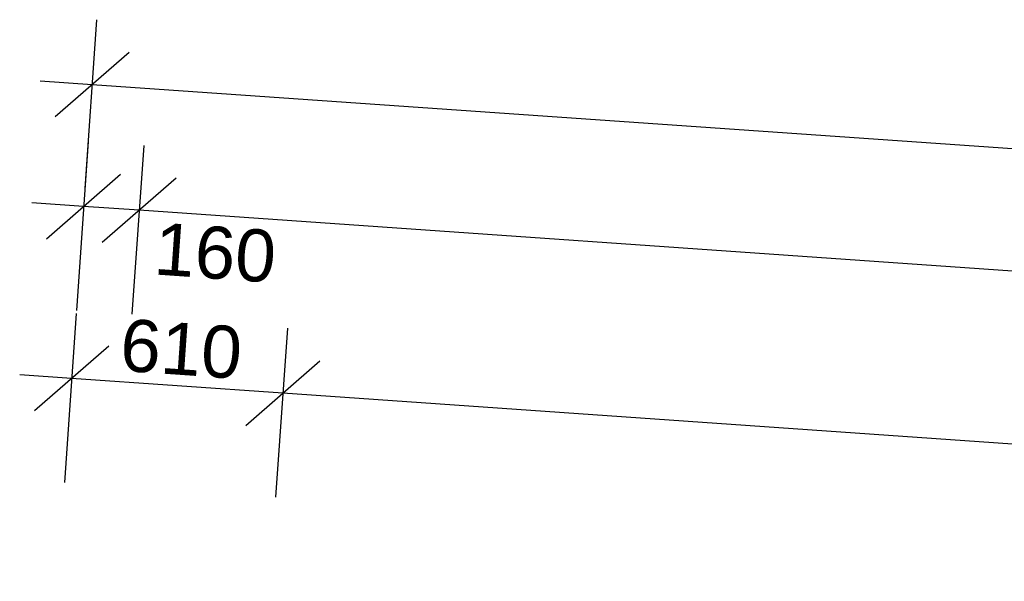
# Model space of a CAD drawing. Header units: millimetres. Extents: x -23738 to 4453, y -2688 to 20653.
# Tile 158 of 163: x -11254 to -8417, y 19036 to 20653. Entities that reach past the tile are written whole.
import ezdxf

# ---------------------------------------------------------------- set-up
doc = ezdxf.new("R2010")
doc.units = ezdxf.units.MM
doc.header["$MEASUREMENT"] = 0
doc.layers.add('9._POHLED ZÁPADNÍ_2_Kóty - SP', color=7, linetype='Continuous')
doc.layers.add('9._POHLED ZÁPADNÍ_2_Nové_Kóty - SP', color=7, linetype='Continuous')
doc.styles.add('GENEROVANÝ_STYL_2', font='arial.ttf')

msp = doc.modelspace()

# ---------------------------------------------------------------- linework, layer by layer
at = {"layer": '9._POHLED ZÁPADNÍ_2_Nové_Kóty - SP', "color": 1, "linetype": 'Continuous', "lineweight": 25}
for p, q in [((-11032.4, 20653.4), (-11066.3, 20167.1)), ((-10938.7, 20559.1), (-11152.1, 20373.5)), ((-11045.4, 20466.3), (-11195.1, 20476.8)), ((-51.3, 19699.1), (-11045.4, 20466.3)), ((-11056.8, 20302.7), (-11090.8, 19816.4)), ((-10896.7, 20291.5), (-10930.6, 19805.2)), ((-11176.6, 20022.9), (-10963.2, 20208.4)), ((-10803, 20197.3), (-11016.5, 20011.7)), ((-11069.9, 20115.7), (-11219.5, 20126.1)), ((-10909.8, 20104.5), (-11069.9, 20115.7)), ((-235.9, 19359.6), (-10909.8, 20104.5)), ((-11091.4, 19807.5), (-11125.3, 19321.1)), ((-10482.9, 19765), (-10516.8, 19278.7)), ((-10997.7, 19713.2), (-11211.2, 19527.6)), ((-10602.7, 19485.2), (-10389.2, 19670.7)), ((-11104.4, 19620.4), (-11254.1, 19630.9)), ((-10495.9, 19577.9), (-11104.4, 19620.4)), ((-718.7, 18895.6), (-10495.9, 19577.9))]:
    msp.add_line(p, q, dxfattribs=at)

# ---------------------------------------------------------------- texts
at = {"layer": '9._POHLED ZÁPADNÍ_2_Kóty - SP', "color": 1, "linetype": 'Continuous', "lineweight": 25, "char_height": 150, "width": 341.487, "attachment_point": 7, "rotation": 356.0081, "style": 'GENEROVANÝ_STYL_2'}
for s, insert in [('\\A1;{\\pql;\\fArial|b0|i0|c0|p38;160}', (-10870.4, 19918.1)), ('\\A1;{\\pql;\\fArial|b0|i0|c0|p38;610}', (-10968.4, 19641))]:
    msp.add_mtext(s, dxfattribs=dict(at, insert=insert))

doc.saveas('drawing.dxf')
